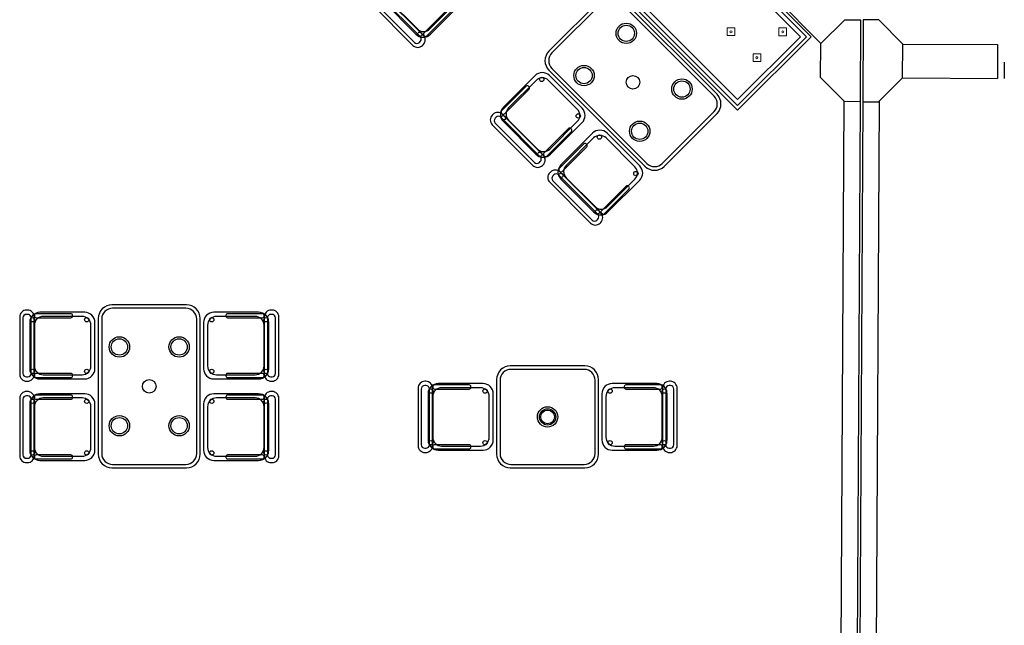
# Model space of a CAD drawing. Header units: metres. Extents: x 2232.4 to 2275.2, y 411.9 to 437.5.
# Tile 16 of 20: x 2268 to 2275.2, y 427.1 to 431.5. Entities that reach past the tile are written whole.
import ezdxf

# ---------------------------------------------------------------- set-up
doc = ezdxf.new("R2010")
doc.units = ezdxf.units.M
for name, color, linetype in [('CL', 40, 'Continuous'), ('DOOR', 5, 'Continuous'), ('RP_CHAIRS', 7, 'Continuous'), ('RP_TABLES', 7, 'Continuous'), ('WALL NEW', 40, 'Continuous')]:
    doc.layers.add(name, color=color, linetype=linetype)
doc.layers.add('NC_N1_BANQUETTES', color=7, linetype='Continuous', lineweight=13)

# ---------------------------------------------------------------- blocks, each defined once
blk = doc.blocks.new('RP_MODERN_EXTENDED_TRIANGLE_L')
at = {"color": 0, "linetype": 'Continuous', "lineweight": -2}
for points in [[(0.035, 4.35), (0.035, 7.89), (0.8, 7.89), (0.8, 4.35)], [(0.06, 4.289), (0.06, 7.865), (0.775, 7.865), (0.775, 4.325)], [(0.09, 4.295), (0.09, 7.835), (0.745, 7.835), (0.745, 4.295)]]:
    blk.add_lwpolyline(points, dxfattribs=at)
at = {"color": 0, "lineweight": -2}
for points in [[(0.157, 7.677), (0.197, 7.717), (0.157, 7.757), (0.117, 7.717)], [(0.427, 7.677), (0.467, 7.717), (0.427, 7.757), (0.387, 7.717)], [(0.427, 7.407), (0.467, 7.447), (0.427, 7.487), (0.387, 7.447)]]:
    blk.add_lwpolyline(points, close=True, dxfattribs=at)
for centre in [(0.157, 7.717), (0.427, 7.717), (0.427, 7.447)]:
    blk.add_circle(centre, 0.008, dxfattribs=at)
blk = doc.blocks.new('RP_MODERN_TABLE_4')
at = {"color": 0}
for points in [[(-0.5, -0.375), (0.5, -0.375, 0.414214), (0.6, -0.275), (0.6, 0.275, 0.414214), (0.5, 0.375), (-0.5, 0.375, 0.414214), (-0.6, 0.275), (-0.6, -0.275, 0.414214)], [(-0.495, -0.35), (0.495, -0.35, 0.414214), (0.575, -0.27), (0.575, 0.27, 0.414214), (0.495, 0.35), (-0.495, 0.35, 0.414214), (-0.575, 0.27), (-0.575, -0.27, 0.414214)]]:
    blk.add_lwpolyline(points, format="xyb", close=True, dxfattribs=at)
for centre, radius in [((-0.29, 0.22), 0.075), ((0.29, 0.22), 0.075), ((-0.29, 0.22), 0.06), ((0.29, 0.22), 0.06), ((0, 0), 0.05), ((-0.29, -0.22), 0.075), ((0.29, -0.22), 0.075), ((-0.29, -0.22), 0.06), ((0.29, -0.22), 0.06)]:
    blk.add_circle(centre, radius, dxfattribs=at)
blk = doc.blocks.new('RP_MODERN_CHAIR')
at = {"color": 0}
for points in [[(-0.212, 0.172), (0.212, 0.172, 0.414214), (0.262, 0.222), (0.262, 0.229, 0.414214), (0.212, 0.279), (-0.212, 0.279, 0.414214), (-0.262, 0.229), (-0.262, 0.222, 0.414214)], [(-0.205, 0.195), (0.205, 0.195, 0.414214), (0.23, 0.22), (0.23, 0.23, 0.414214), (0.205, 0.255), (-0.205, 0.255, 0.414214), (-0.23, 0.23), (-0.23, 0.22, 0.414214)], [(-0.17, -0.275), (0.17, -0.275, 0.414214), (0.245, -0.2), (0.245, 0.13, 0.414214), (0.17, 0.205), (-0.17, 0.205, 0.414214), (-0.245, 0.13), (-0.245, -0.2, 0.414214)], [(-0.223, -0.11), (-0.217, -0.11, 0.414214), (-0.205, -0.098), (-0.205, 0.158, 0.414214), (-0.217, 0.17), (-0.223, 0.17, 0.414214), (-0.235, 0.158), (-0.235, -0.098, 0.414214)], [(-0.15, -0.245), (0.15, -0.245, 0.414214), (0.215, -0.18), (0.215, 0.105, 0.414214), (0.15, 0.17), (-0.15, 0.17, 0.414214), (-0.215, 0.105), (-0.215, -0.18, 0.414214)], [(0.217, -0.11), (0.223, -0.11, 0.414214), (0.235, -0.098), (0.235, 0.158, 0.414214), (0.223, 0.17), (0.217, 0.17, 0.414214), (0.205, 0.158), (0.205, -0.098, 0.414214)]]:
    blk.add_lwpolyline(points, format="xyb", close=True, dxfattribs=at)
for centre in [(-0.19, 0.185), (0.19, 0.185), (-0.19, -0.215), (0.19, -0.215)]:
    blk.add_circle(centre, 0.016, dxfattribs=at)
blk = doc.blocks.new('RP_MODERN_TABLE_2')
at = {"color": 0}
for points in [[(-0.275, -0.375), (0.275, -0.375, 0.414214), (0.375, -0.275), (0.375, 0.275, 0.414214), (0.275, 0.375), (-0.275, 0.375, 0.414214), (-0.375, 0.275), (-0.375, -0.275, 0.414214)], [(-0.27, -0.35), (0.27, -0.35, 0.414214), (0.35, -0.27), (0.35, 0.27, 0.414214), (0.27, 0.35), (-0.27, 0.35, 0.414214), (-0.35, 0.27), (-0.35, -0.27, 0.414214)]]:
    blk.add_lwpolyline(points, format="xyb", close=True, dxfattribs=at)
for radius in [0.075, 0.06, 0.05]:
    blk.add_circle((0, 0), radius, dxfattribs=at)

msp = doc.modelspace()

# ---------------------------------------------------------------- linework, layer by layer
at = {"layer": 'CL'}
for points in [[(2273.88, 431.339), (2274.0578, 431.5148), (2274.1728, 431.5142), (2274.1695, 430.9107), (2274.0545, 430.9113), (2273.8787, 431.089)], [(2274.4836, 431.3357), (2274.3078, 431.5135), (2274.1928, 431.5141), (2274.1895, 430.9106), (2274.3045, 430.9099), (2274.4822, 431.0858)]]:
    msp.add_lwpolyline(points, close=True, dxfattribs=at)
at = {"layer": 'DOOR'}
msp.add_line((2275.2311, 431.2017), (2275.2304, 431.0817), dxfattribs=at)
at = {"layer": 'WALL NEW'}
for p, q in [((2273.028, 432.2004), (2273.88, 431.339)), ((2274.4836, 431.3357), (2275.1818, 431.3319)), ((2275.1818, 431.3319), (2275.1804, 431.082)), ((2274.4822, 431.0858), (2275.1804, 431.082)), ((2274.0495, 430.9163), (2274.0199, 425.4735)), ((2274.1695, 430.9107), (2274.1399, 425.4728)), ((2274.1895, 430.9106), (2274.1599, 425.4727)), ((2274.3095, 430.9149), (2274.2799, 425.4721))]:
    msp.add_line(p, q, dxfattribs=at)

# ---------------------------------------------------------------- block references
at = {"layer": 'NC_N1_BANQUETTES', "linetype": 'Continuous', "rotation": 224.9851542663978}
msp.add_blockref('RP_MODERN_EXTENDED_TRIANGLE_L', (2268.2559, 436.9946), dxfattribs=at)
at = {"layer": 'RP_CHAIRS'}
for p, rotation in [((2270.9238, 431.673), 134.98515426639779), ((2271.8075, 430.7888), 134.98515426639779), ((2272.2316, 430.3645), 134.98515426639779), ((2268.26, 429.115), 90), ((2269.61, 429.115), 270), ((2271.193, 428.59), 90), ((2272.543, 428.59), 270), ((2268.26, 428.515), 90), ((2269.61, 428.515), 270)]:
    msp.add_blockref('RP_MODERN_CHAIR', p, dxfattribs=dict(at, rotation=rotation))
at = {"layer": 'RP_TABLES'}
for p, rotation in [((2272.497, 431.0538), 314.9851542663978), ((2268.935, 428.815), 90)]:
    msp.add_blockref('RP_MODERN_TABLE_4', p, dxfattribs=dict(at, rotation=rotation))
msp.add_blockref('RP_MODERN_TABLE_2', (2271.868, 428.59), dxfattribs=at)

doc.saveas('drawing.dxf')
